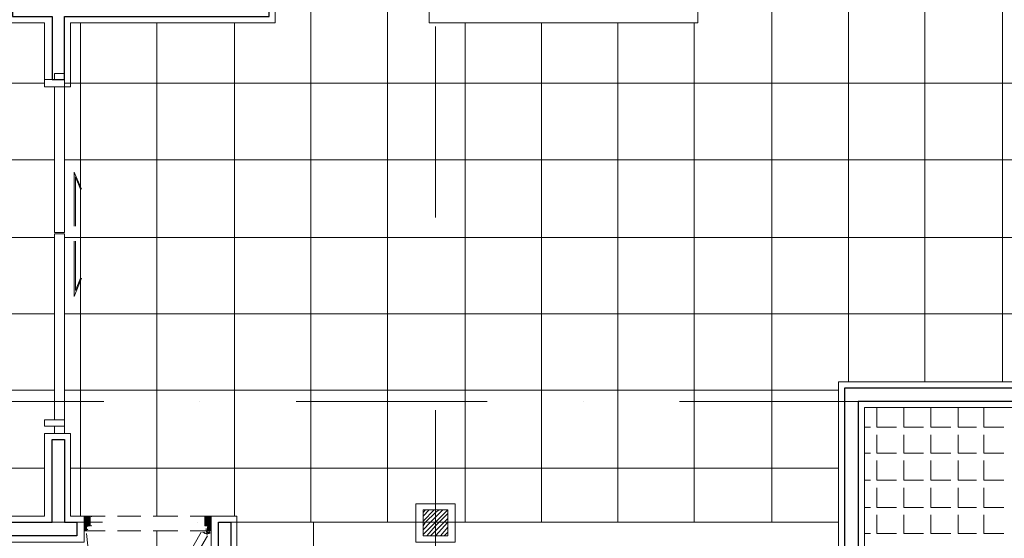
# Model space of a CAD drawing. Header units: metres. Extents: x 5.7 to 89.8, y 4 to 63.5.
# Tile 5 of 74: x 24 to 31.7, y 25.1 to 29.2. Entities that reach past the tile are written whole.
import ezdxf

# ---------------------------------------------------------------- set-up
doc = ezdxf.new("R2010")
doc.units = ezdxf.units.M
doc.header["$MEASUREMENT"] = 0
for name, color, linetype in [('PDF12_ax', 7, 'Continuous'), ('PDF12_column', 7, 'Continuous'), ('PDF12_door', 7, 'Continuous'), ('PDF12_furn', 7, 'Continuous'), ('PDF12_hatch-plan', 7, 'Continuous'), ('PDF12_khatchin', 7, 'Continuous'), ('PDF12_Layer5', 7, 'Continuous'), ('PDF12_wall', 7, 'Continuous'), ('PDF12_WIN', 7, 'Continuous')]:
    doc.layers.add(name, color=color, linetype=linetype)

msp = doc.modelspace()

# ---------------------------------------------------------------- linework, layer by layer
at = {"layer": 'PDF12_ax', "lineweight": 9}
for points in [[(27.2402, 29.1312), (27.2402, 27.6383)], [(27.2402, 26.8871), (27.2402, 26.8871)], [(23.147, 26.2033), (24.6495, 26.2033)], [(25.4007, 26.2033), (25.4007, 26.2033)], [(26.1519, 26.2033), (27.6448, 26.2033)], [(28.396, 26.2033), (28.396, 26.2033)], [(29.1472, 26.2033), (30.6497, 26.2033)], [(31.4009, 26.2033), (31.4009, 26.2033)], [(27.2402, 26.1359), (27.2402, 24.6334)], [(23.1374, 25.2594), (24.6398, 25.2594)], [(25.3814, 25.2594), (25.3814, 25.2594)], [(26.1327, 25.2594), (28.1263, 25.2594)]]:
    msp.add_lwpolyline(points, dxfattribs=at)
at = {"layer": 'PDF12_column', "lineweight": 18}
for points in [[(27.2402, 25.4039), (27.2402, 25.1053)], [(27.1439, 25.3365), (27.1632, 25.3557)], [(27.1439, 25.3076), (27.1921, 25.3557)], [(27.1439, 25.2691), (27.2306, 25.3557)], [(27.1439, 25.2305), (27.1632, 25.2594), (27.2402, 25.3365), (27.2691, 25.3557)], [(27.1439, 25.2016), (27.2017, 25.2594), (27.2402, 25.298), (27.298, 25.3557)], [(27.1439, 25.1631), (27.2402, 25.2594), (27.3366, 25.3557)], [(27.1728, 25.1535), (27.2402, 25.2305), (27.2691, 25.2594), (27.3366, 25.3268)], [(27.3943, 25.2594), (27.0861, 25.2594)], [(27.2017, 25.1535), (27.2402, 25.192), (27.3077, 25.2594), (27.3366, 25.2883)], [(27.2402, 25.2594), (27.2402, 25.2594)], [(27.2402, 25.1535), (27.3366, 25.2594)], [(27.2788, 25.1535), (27.3366, 25.2209)], [(27.3077, 25.1535), (27.3366, 25.1824)]]:
    msp.add_lwpolyline(points, dxfattribs=at)
msp.add_lwpolyline([(27.3366, 25.1535), (27.1439, 25.1535), (27.1439, 25.3557), (27.3366, 25.3557)], close=True, dxfattribs=at)
at = {"layer": 'PDF12_door', "lineweight": 18}
for points in [[(24.5146, 25.192), (24.4954, 25.192), (24.4954, 25.3076), (24.5435, 25.3076)], [(24.5435, 25.298), (24.5435, 25.2305), (24.5242, 25.2305)], [(25.4681, 25.192), (25.4874, 25.192), (25.4874, 25.3076), (25.4392, 25.3076)], [(25.4392, 25.298), (25.4392, 25.2305), (25.4585, 25.2305)], [(24.5146, 25.2209), (24.5146, 25.2016)], [(24.5146, 25.1727), (24.5339, 24.9801), (24.5917, 24.7971), (24.688, 24.6238), (24.8228, 24.4793), (24.9769, 24.3541)], [(25.4103, 25.1824), (24.9576, 24.383), (24.9769, 24.3734)], [(25.4585, 25.1631), (25.4199, 25.1824)], [(25.4585, 25.2209), (25.4585, 25.2016)], [(24.9769, 24.3637), (24.9769, 24.3541), (24.9865, 24.3445), (25.4585, 25.1535)], [(25.4488, 25.1535), (25.4488, 25.1535)]]:
    msp.add_lwpolyline(points, dxfattribs=at)
at = {"layer": 'PDF12_door', "lineweight": 0}
for points in [[(24.4954, 25.298), (24.5435, 25.2402), (24.5339, 25.2305), (24.4954, 25.2691), (24.5242, 25.3076), (24.5435, 25.2883), (24.4954, 25.2305), (24.5146, 25.2016), (24.4954, 25.2209), (24.5146, 25.192), (24.5146, 25.2016)], [(24.5146, 25.3076), (24.5435, 25.2787), (24.4954, 25.2209), (24.5435, 25.2691), (24.505, 25.3076), (24.5435, 25.2594), (24.4954, 25.3076), (24.5435, 25.2498), (24.5242, 25.2305), (24.4954, 25.2594), (24.5146, 25.2305)], [(24.5435, 25.298), (24.4954, 25.2402), (24.5146, 25.2113), (24.505, 25.192), (24.4954, 25.2113), (24.5435, 25.2594), (24.4954, 25.2016), (24.4954, 25.192), (24.5146, 25.2209), (24.4954, 25.2498), (24.5435, 25.3076), (24.4954, 25.2594), (24.5339, 25.3076), (24.5435, 25.298), (24.5435, 25.3076)], [(24.505, 25.3076), (24.4954, 25.298), (24.4954, 25.3076)], [(25.4585, 25.3076), (25.4392, 25.2883), (25.4874, 25.2305), (25.4585, 25.2016), (25.4681, 25.192), (25.4874, 25.2209), (25.4681, 25.2016)], [(25.4392, 25.3076), (25.4392, 25.298), (25.4488, 25.3076), (25.4874, 25.2594), (25.4392, 25.3076), (25.4874, 25.2498), (25.4585, 25.2209), (25.4874, 25.192), (25.4874, 25.2016), (25.4585, 25.2305), (25.4392, 25.2594), (25.4874, 25.2113), (25.4777, 25.192), (25.4585, 25.2113), (25.4874, 25.2402), (25.4392, 25.298)], [(25.4681, 25.3076), (25.4874, 25.2883), (25.4392, 25.2305), (25.4874, 25.2787), (25.4585, 25.3076), (25.4874, 25.2691), (25.4488, 25.2305), (25.4392, 25.2498), (25.4874, 25.3076), (25.4392, 25.2594), (25.4777, 25.3076), (25.4874, 25.298), (25.4874, 25.3076)], [(25.4874, 25.298), (25.4392, 25.2402), (25.4488, 25.2305)], [(25.4874, 25.2594), (25.4585, 25.2305), (25.4874, 25.2594)], [(25.4488, 25.2113), (25.4488, 25.192)], [(25.4681, 25.192), (25.4585, 25.192), (25.4585, 25.2113)], [(25.4777, 25.1727), (25.4777, 25.1824)]]:
    msp.add_lwpolyline(points, dxfattribs=at)
for points in [[(24.4954, 25.2883), (24.5435, 25.2305), (24.4954, 25.2787), (24.5146, 25.3076)], [(25.4392, 25.2691), (25.4681, 25.3076), (25.4392, 25.2787), (25.4874, 25.2209)], [(25.4585, 25.1727), (25.4681, 25.1727), (25.4585, 25.1727)], [(25.4681, 25.1824), (25.4681, 25.1824), (25.4681, 25.1824)], [(25.4681, 25.1727), (25.4681, 25.1727), (25.4681, 25.1727)]]:
    msp.add_lwpolyline(points, close=True, dxfattribs=at)
msp.add_lwpolyline([(25.4585, 25.1727), (25.4585, 25.1824), (25.4681, 25.1824, -0.414188), (25.4488, 25.1727), (25.4296, 25.1824), (25.4392, 25.1727)], format="xyb", dxfattribs=at)
msp.add_lwpolyline([(25.4488, 25.1824), (25.4585, 25.1824, -0.414193)], format="xyb", close=True, dxfattribs=at)
at = {"layer": 'PDF12_door', "lineweight": 18}
msp.add_circle((25.4729, 25.1776), 0.00482, dxfattribs=at)
at = {"layer": 'PDF12_door', "lineweight": 0}
msp.add_circle((25.4729, 25.1776), 0.00482, dxfattribs=at)
at = {"layer": 'PDF12_door', "lineweight": 18}
for centre, start, end in [((24.5483, 25.3028), 0.00035, 89.99965), ((24.5483, 25.2353), 270.00035, 359.99965), ((25.444, 25.3028), 90.00035, 179.99965), ((25.444, 25.2353), 180.00035, 269.99965), ((24.5194, 25.2065), 270.00035, 359.99965), ((24.5291, 25.2257), 90.00035, 179.99965), ((25.4633, 25.2257), 0.00035, 89.99965), ((25.4729, 25.2065), 180.00632, 269.99941)]:
    msp.add_arc(centre, 0.00482, start, end, dxfattribs=at)
at = {"layer": 'PDF12_door', "lineweight": 0}
for centre, radius, start, end in [((25.4633, 25.1968), 0.0144, 179.99986, 270.00014), ((25.4633, 25.1968), 0.00482, 180.00035, 269.99965), ((25.4729, 25.1872), 0.00482, 128.77898, 149.99818), ((25.4729, 25.1872), 0.00482, 0.00035, 89.99965)]:
    msp.add_arc(centre, radius, start, end, dxfattribs=at)
at = {"layer": 'PDF12_door', "transparency": 33554559}
for points in [[(25.4585, 25.1727), (25.4777, 25.1727), (25.4681, 25.1824)], [(25.4777, 25.1727), (25.4585, 25.1727), (25.4681, 25.1727)], [(25.4777, 25.1727), (25.4681, 25.1824), (25.4681, 25.1824)]]:
    msp.add_solid(points, dxfattribs=at)
at = {"layer": 'PDF12_furn', "lineweight": 18}
for points in [[(27.0861, 25.1053), (27.3943, 25.1053), (27.3943, 25.4039), (27.0861, 25.4039)], [(26.2868, 25.2594), (26.2868, 24.7586)], [(30.3896, 25.2594), (27.3943, 25.2594)]]:
    msp.add_lwpolyline(points, close=True, dxfattribs=at)
msp.add_lwpolyline([(25.5933, 25.2594), (27.0861, 25.2594), (25.6415, 25.2594)], dxfattribs=at)
at = {"layer": 'PDF12_hatch-plan', "lineweight": 18}
for points in [[(29.8696, 25.2594), (29.8696, 26.2033), (29.8696, 31.2115), (29.8696, 32.4539)], [(30.4667, 26.3574), (30.4667, 31.2115), (30.4667, 32.4539)], [(26.2675, 25.2594), (26.2675, 26.2033), (26.2675, 30.4603)], [(26.8646, 25.2594), (26.8646, 26.2033), (26.8646, 30.4603)], [(31.0638, 26.3574), (31.0638, 29.7572)], [(31.6706, 26.3574), (31.6706, 29.7572)], [(24.4665, 25.3076), (24.4665, 26.2033), (24.4665, 29.1601)], [(25.0636, 25.3076), (25.0636, 26.2033), (25.0636, 29.1601)], [(25.6704, 25.3076), (25.6704, 26.2033), (25.6704, 29.1601)], [(27.4714, 25.2594), (27.4714, 26.2033), (27.4714, 29.1601)], [(28.0685, 25.2594), (28.0685, 26.2033), (28.0685, 29.1601)], [(28.6657, 25.2594), (28.6657, 26.2033), (28.6657, 29.1601)], [(29.2628, 25.2594), (29.2628, 26.2033), (29.2628, 29.1601)], [(24.1872, 28.6881), (23.4937, 28.6881)], [(35.4364, 28.6881), (33.2405, 28.6881), (27.2402, 28.6881), (24.3413, 28.6881)], [(24.2642, 28.091), (21.2111, 28.091)], [(37.3337, 28.091), (33.2405, 28.091), (27.2402, 28.091), (24.3413, 28.091)], [(24.2642, 27.4842), (21.2111, 27.4842)], [(37.1604, 27.4842), (33.2405, 27.4842), (27.2402, 27.4842), (24.3413, 27.4842)], [(24.2642, 26.8871), (21.2111, 26.8871)], [(35.2245, 26.8871), (33.2405, 26.8871), (27.2402, 26.8871), (24.3413, 26.8871)], [(24.2642, 26.29), (21.2111, 26.29)], [(30.3896, 26.29), (27.2402, 26.29), (24.3413, 26.29)], [(30.6882, 26.1551), (30.6882, 26.001), (30.8423, 26.001)], [(30.9001, 26.1551), (30.9001, 26.001), (31.0542, 26.001)], [(31.112, 26.1551), (31.112, 26.001), (31.2661, 26.001)], [(31.3239, 26.1551), (31.3239, 26.001), (31.4683, 26.001)], [(31.5261, 26.1551), (31.5261, 26.001), (31.6802, 26.001)], [(30.5919, 26.001), (30.6401, 26.001)], [(30.6882, 25.9432), (30.6882, 25.7988), (30.8423, 25.7988)], [(30.9001, 25.9432), (30.9001, 25.7988), (31.0542, 25.7988)], [(31.112, 25.9432), (31.112, 25.7988), (31.2661, 25.7988)], [(31.3239, 25.9432), (31.3239, 25.7988), (31.4683, 25.7988)], [(31.5261, 25.9432), (31.5261, 25.7988), (31.6802, 25.7988)], [(30.5919, 25.7988), (30.6401, 25.7988)], [(30.6882, 25.741), (30.6882, 25.5869), (30.8423, 25.5869)], [(30.9001, 25.741), (30.9001, 25.5869), (31.0542, 25.5869)], [(31.112, 25.741), (31.112, 25.5869), (31.2661, 25.5869)], [(31.3239, 25.741), (31.3239, 25.5869), (31.4683, 25.5869)], [(31.5261, 25.741), (31.5261, 25.5869), (31.6802, 25.5869)], [(24.1872, 25.6832), (21.3941, 25.6832)], [(30.3896, 25.6832), (27.2402, 25.6832), (24.3894, 25.6832)], [(30.5919, 25.5869), (30.6401, 25.5869)], [(30.6882, 25.5291), (30.6882, 25.375), (30.8423, 25.375)], [(30.9001, 25.5291), (30.9001, 25.375), (31.0542, 25.375)], [(31.112, 25.5291), (31.112, 25.375), (31.2661, 25.375)], [(31.3239, 25.5291), (31.3239, 25.375), (31.4683, 25.375)], [(31.5261, 25.5291), (31.5261, 25.375), (31.6802, 25.375)], [(30.5919, 25.375), (30.6401, 25.375)], [(30.6882, 25.3172), (30.6882, 25.1727), (30.8423, 25.1727)], [(30.9001, 25.3172), (30.9001, 25.1727), (31.0542, 25.1727)], [(31.112, 25.3172), (31.112, 25.1727), (31.2661, 25.1727)], [(31.3239, 25.3172), (31.3239, 25.1727), (31.4683, 25.1727)], [(31.5261, 25.3172), (31.5261, 25.1727), (31.6802, 25.1727)], [(25.0636, 24.5852), (25.0636, 25.192)], [(30.5919, 25.1727), (30.6401, 25.1727)]]:
    msp.add_lwpolyline(points, dxfattribs=at)
at = {"layer": 'PDF12_khatchin', "lineweight": 18}
for points in [[(24.4954, 25.3076), (24.6591, 25.3076)], [(24.7554, 25.3076), (24.9384, 25.3076)], [(25.0347, 25.3076), (25.2273, 25.3076)], [(25.3236, 25.3076), (25.4874, 25.3076)], [(24.4954, 25.192), (24.6591, 25.192)], [(24.7554, 25.192), (24.9384, 25.192)], [(25.0347, 25.192), (25.2273, 25.192)], [(25.3236, 25.192), (25.4874, 25.192)]]:
    msp.add_lwpolyline(points, dxfattribs=at)
at = {"layer": 'PDF12_Layer5', "lineweight": 13}
for points in [[(23.8886, 32.6755), (23.8886, 29.1601), (24.1872, 29.1601), (24.1872, 28.6592), (24.3894, 28.6592), (24.3894, 29.1601), (25.9882, 29.1601), (25.9882, 29.3623), (24.0908, 29.3623), (24.0908, 30.4603)], [(27.1247, 32.4539), (27.1921, 32.4539), (27.1921, 31.356), (27.0861, 31.356), (27.0861, 31.0574), (27.1921, 31.0574), (27.1921, 30.6625), (27.0861, 30.6625), (27.0861, 30.4603), (27.1921, 30.4603), (27.1921, 30.1617), (27.3943, 30.1617), (27.3943, 30.4603), (29.0894, 30.4603), (29.0894, 29.3623), (27.1921, 29.3623), (27.1921, 29.1601), (29.2917, 29.1601), (29.2917, 30.6625), (27.3943, 30.6625)], [(45.4914, 21.6092), (25.1406, 21.6092), (25.1406, 21.9078), (25.4874, 21.9078), (25.4874, 25.3076), (25.6896, 25.3076), (25.6896, 21.9078), (30.3896, 21.9078), (30.3896, 26.3574), (34.2903, 26.3574), (34.2903, 26.1551), (33.3946, 26.1551), (33.3946, 26.0588), (33.0864, 26.0588), (33.0864, 26.1551), (30.5919, 26.1551), (30.5919, 21.9078), (44.3934, 21.9078)]]:
    msp.add_lwpolyline(points, dxfattribs=at)
msp.add_lwpolyline([(24.1872, 25.3076), (24.1872, 25.9529), (24.3894, 25.9529), (24.3894, 25.3076), (24.4954, 25.3076), (24.4954, 25.1053), (23.59, 25.1053), (23.59, 25.3076)], close=True, dxfattribs=at)
at = {"layer": 'PDF12_wall', "lineweight": 30}
for points in [[(24.2449, 28.717), (24.3413, 28.717), (24.3413, 29.2082), (25.94, 29.2082), (25.94, 29.3142), (24.0427, 29.3142), (24.0427, 30.5084), (25.8437, 30.5084), (25.8437, 30.2099), (25.94, 30.2099), (25.94, 30.5084), (26.0363, 30.5084), (26.0363, 30.6144), (24.0427, 30.6144), (24.0427, 32.5117), (24.3413, 32.5117), (24.3413, 32.7043), (23.9367, 32.7043), (23.9367, 29.2082), (24.2449, 29.2082)], [(30.5437, 26.2033), (30.5437, 21.8596), (33.1442, 21.8596), (33.1442, 21.6574), (25.1888, 21.6574), (25.1888, 21.8596), (25.5452, 21.8596), (25.5452, 25.2594), (25.6415, 25.2594), (25.6415, 21.8596), (30.4378, 21.8596), (30.4378, 26.3092), (33.1442, 26.3092), (33.1442, 26.2033)], [(24.2449, 25.2594), (24.2449, 25.9047), (24.3413, 25.9047), (24.3413, 25.2594), (24.4376, 25.2594), (24.4376, 25.1535), (23.6382, 25.1535), (23.6382, 25.2594)]]:
    msp.add_lwpolyline(points, close=True, dxfattribs=at)
at = {"layer": 'PDF12_WIN', "lineweight": 18}
for points in [[(24.1872, 28.717), (24.1872, 28.6592), (24.3413, 28.6592), (24.3413, 28.717)], [(24.3413, 28.717), (24.3413, 28.7652), (24.2642, 28.7652), (24.2642, 28.717)], [(24.1872, 26.0107), (24.1872, 26.0588), (24.3413, 26.0588), (24.3413, 26.0107)], [(24.3413, 25.9529), (24.3413, 26.0107), (24.2642, 26.0107), (24.2642, 25.9529)]]:
    msp.add_lwpolyline(points, close=True, dxfattribs=at)
for points in [[(24.3413, 28.717), (24.3413, 27.5228), (24.2642, 27.5228), (24.2642, 28.6592)], [(24.4761, 27.8599), (24.4183, 27.9947), (24.4183, 27.5709)], [(24.4665, 27.8599), (24.4279, 27.9562), (24.4279, 27.5709)], [(24.2642, 26.0588), (24.2642, 27.5131), (24.3413, 27.5131), (24.3413, 26.0588)], [(24.4761, 27.1664), (24.4183, 27.0219), (24.4183, 27.4553)], [(24.4665, 27.1664), (24.4279, 27.0701), (24.4279, 27.4553)]]:
    msp.add_lwpolyline(points, dxfattribs=at)

doc.saveas('drawing.dxf')
